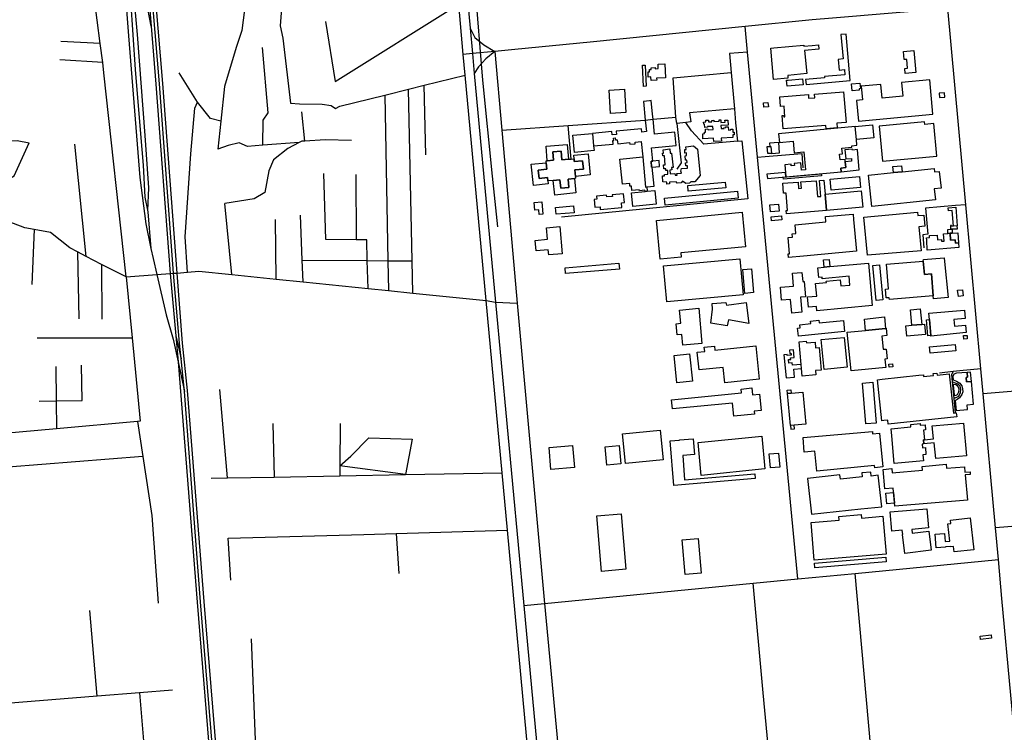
# Model space of a CAD drawing. Header units: millimetres. Extents: x 664923 to 767831, y 3118803 to 3207600.
# Tile 88 of 256: x 726204 to 727620, y 3139213 to 3140239. Entities that reach past the tile are written whole.
import ezdxf

# ---------------------------------------------------------------- set-up
doc = ezdxf.new("R2010")
doc.units = ezdxf.units.MM
for name, color, linetype in [('buildings', 5, 'Continuous'), ('parks', 8, 'Continuous'), ('railways', 4, 'Continuous'), ('roads_2', 2, 'Continuous'), ('roads_3', 3, 'Continuous')]:
    doc.layers.add(name, color=color, linetype=linetype)

msp = doc.modelspace()

# ---------------------------------------------------------------- linework, layer by layer
at = {"layer": 'buildings'}
for points in [[(727390.96, 3140159.36), (727361.53, 3140156.59), (727361.69, 3140154.99), (727334.34, 3140152.41), (727335.03, 3140145.11), (727398.59, 3140151.08), (727392.62, 3140217.97), (727384.96, 3140217.12), (727388.27, 3140182.1), (727381.17, 3140181.43), (727382.61, 3140166.17), (727390.25, 3140166.88), (727390.96, 3140159.36)], [(727288.56, 3140198.01), (727331.72, 3140202), (727331.87, 3140200.39), (727343.65, 3140201.49), (727352.83, 3140202.34), (727353.4, 3140196.23), (727332.87, 3140194.34), (727335.98, 3140161.03), (727308.54, 3140158.48), (727308.91, 3140154.56), (727288.27, 3140152.65), (727284.07, 3140197.59), (727288.56, 3140198.01)], [(727475.12, 3140192.85), (727490.05, 3140194.1), (727492.72, 3140162.55), (727477.79, 3140161.29), (727477.17, 3140168.57), (727481.11, 3140168.9), (727480.05, 3140181.39), (727476.12, 3140181.06), (727475.12, 3140192.85)], [(727099.56, 3140172.91), (727103.34, 3140173.14), (727105.1, 3140142.72), (727101.32, 3140142.51), (727099.56, 3140172.91)], [(727122.06, 3140174.43), (727131.77, 3140174.99), (727132.93, 3140155.1), (727119.95, 3140154.35), (727120.11, 3140151.55), (727112.03, 3140151.08), (727111.73, 3140156.28), (727107.99, 3140156.06), (727107.58, 3140163.35), (727109.81, 3140163.47), (727109.62, 3140166.92), (727112.09, 3140167.06), (727111.97, 3140169.26), (727117.99, 3140169.6), (727118.08, 3140167.98), (727122.41, 3140168.23), (727122.06, 3140174.43)], [(727309, 3140151.64), (727330.03, 3140153.43), (727330.76, 3140144.87), (727307.71, 3140142.91), (727306.97, 3140151.46), (727309, 3140151.64)], [(727472.3, 3140148.34), (727474.15, 3140128.63), (727444.55, 3140125.86), (727442.7, 3140145.51), (727414.16, 3140142.84), (727416.02, 3140123.07), (727407.6, 3140122.29), (727410.39, 3140092.66), (727517.49, 3140102.64), (727512.84, 3140152.12), (727472.3, 3140148.34)], [(727400.29, 3140146.28), (727412.43, 3140147.32), (727413.13, 3140139.4), (727411.21, 3140139.25), (727411.38, 3140137.21), (727401.16, 3140136.32), (727400.29, 3140146.28)], [(727297.08, 3140127.43), (727338.3, 3140130.74), (727338.72, 3140125.5), (727347.66, 3140126.21), (727347.25, 3140131.41), (727388.91, 3140134.75), (727392.47, 3140090.78), (727379.04, 3140089.71), (727379.61, 3140082.71), (727363.85, 3140081.46), (727363.46, 3140086.34), (727302.09, 3140081.42), (727300.54, 3140100.64), (727302.74, 3140100.82), (727302.91, 3140098.77), (727304.57, 3140098.9), (727303.33, 3140114.24), (727298.17, 3140113.83), (727297.08, 3140127.43)], [(727526.53, 3140132.9), (727527, 3140126.52), (727534.48, 3140127.07), (727534, 3140133.45), (727526.53, 3140132.9)], [(727113.6, 3140026.39), (727112.75, 3140026.32), (727112, 3140034.77), (727114.66, 3140035), (727112.75, 3140054.14), (727148.24, 3140057.66), (727146.34, 3140076.61), (727116.91, 3140073.69), (727114.76, 3140095.2), (727114.03, 3140102.53), (727112.08, 3140122.11), (727109.88, 3140121.89), (727100.96, 3140121.01), (727103.6, 3140094.14), (727105.32, 3140077.44), (727098.65, 3140076.78), (727098.18, 3140081.52), (727061.79, 3140078.1), (727062.25, 3140073.55), (727055.83, 3140072.91), (727055.37, 3140077.5), (727027.68, 3140074.67), (727029.38, 3140057.07), (727057.33, 3140059.53), (727056.83, 3140064.5), (727058.39, 3140064.65), (727058.03, 3140068.26), (727060.46, 3140068.49), (727060.76, 3140065.49), (727063.4, 3140065.75), (727063.96, 3140060.11), (727081.11, 3140061.62), (727081.34, 3140059.36), (727089.07, 3140060.13), (727088.86, 3140062.3), (727097.92, 3140063.09), (727100.16, 3140041.3), (727104.1, 3139997.7), (727105.65, 3139997.8), (727116.35, 3139998.86), (727113.6, 3140026.39)], [(727273.78, 3140118.69), (727280.17, 3140119.24), (727280.7, 3140113.06), (727274.31, 3140112.52), (727273.78, 3140118.69)], [(727187.65, 3140091.27), (727190.86, 3140091.45), (727190.72, 3140093.77), (727194.45, 3140093.98), (727194.59, 3140091.37), (727199.33, 3140091.64), (727199.21, 3140093.69), (727202.38, 3140093.87), (727202.5, 3140092.02), (727210.16, 3140092.46), (727210.04, 3140094.51), (727212.29, 3140094.64), (727212.53, 3140090.56), (727218.47, 3140090.9), (727218.3, 3140093.79), (727222.45, 3140094.02), (727222.87, 3140086.77), (727212.53, 3140086.17), (727212.78, 3140081.88), (727216.95, 3140082.11), (727216.9, 3140083.04), (727219.35, 3140083.18), (727219.29, 3140084.28), (727223.07, 3140084.5), (727223.35, 3140079.64), (727226.75, 3140079.84), (727226.68, 3140080.98), (727229.59, 3140081.15), (727229.84, 3140076.8), (727231.54, 3140076.9), (727231.76, 3140073.04), (727229.46, 3140072.92), (727229.68, 3140069.14), (727213.01, 3140068.19), (727213.26, 3140063.75), (727202.21, 3140063.11), (727201.92, 3140068.12), (727186.66, 3140067.25), (727186.25, 3140074.44), (727188.8, 3140074.58), (727188.68, 3140076.6), (727190.33, 3140076.7), (727190.07, 3140081.11), (727193.83, 3140081.32), (727193.89, 3140080.1), (727201.11, 3140080.51), (727200.84, 3140085.07), (727193.17, 3140084.64), (727193.22, 3140083.67), (727189.35, 3140083.45), (727189.09, 3140088.05), (727187.84, 3140087.98), (727187.65, 3140091.27)], [(727295.54, 3140074.43), (727296.69, 3140061.75), (727316.36, 3140063.53), (727317.85, 3140047.19), (727331.75, 3140048.45), (727334.12, 3140022.57), (727328.22, 3140022.03), (727327.27, 3140032.5), (727318.08, 3140031.67), (727318.36, 3140028.7), (727313.73, 3140028.28), (727313.54, 3140030.47), (727304.39, 3140029.64), (727305.41, 3140018.51), (727305.95, 3140012.57), (727385.59, 3140019.73), (727385.07, 3140024.91), (727392.17, 3140025.61), (727391.31, 3140034.12), (727391.06, 3140037.29), (727384.01, 3140036.64), (727383.24, 3140045.08), (727387.38, 3140045.45), (727386.61, 3140053.81), (727401.06, 3140055.12), (727400.87, 3140057.2), (727408.18, 3140057.86), (727407.38, 3140066.3), (727405.64, 3140084.79), (727295.54, 3140074.43)], [(727432.51, 3140068.46), (727407.38, 3140066.3), (727405.64, 3140084.79), (727430.64, 3140087.13), (727432.51, 3140068.46)], [(727505.75, 3140087.77), (727505.4, 3140091.53), (727440.34, 3140085.38), (727445.14, 3140035), (727523.11, 3140042.38), (727518.66, 3140088.99), (727505.75, 3140087.77)], [(727027.68, 3140074.67), (727029.38, 3140057.07), (727029.98, 3140050.28), (727001.86, 3140047.49), (726999.39, 3140072.22), (727027.68, 3140074.67)], [(726962.62, 3140035.52), (726960.83, 3140056.32), (726991.39, 3140058.94), (726993.22, 3140037.67), (726983.76, 3140036.87), (726982.69, 3140049.21), (726970.68, 3140048.18), (726971.71, 3140036.31), (726962.62, 3140035.52)], [(727162.11, 3140055.8), (727173.24, 3140056.97), (727178.84, 3140052.42), (727182.45, 3140014.45), (727174.95, 3140005.23), (727169.32, 3140005.37), (727167.32, 3140003.3), (727162.17, 3140003.03), (727157.07, 3140006.21), (727155.32, 3140003.67), (727149.57, 3140003.08), (727147.85, 3140005.31), (727138.28, 3140004.53), (727138.44, 3140002.27), (727134.61, 3140002.07), (727134.55, 3140004.81), (727128.92, 3140005.07), (727128.39, 3140014.01), (727131.14, 3140014.06), (727131.47, 3140015.85), (727136.14, 3140016.06), (727136.04, 3140021.66), (727133.15, 3140021.6), (727132.99, 3140023.98), (727130.47, 3140023.83), (727130, 3140029.54), (727132.4, 3140029.83), (727131.19, 3140042.57), (727128.8, 3140042.63), (727128.36, 3140046.56), (727129.8, 3140046.47), (727129.34, 3140051.47), (727138.79, 3140052.61), (727139.27, 3140046.53), (727141.55, 3140046.7), (727143.86, 3140025.99), (727141.59, 3140025.7), (727141.9, 3140022.25), (727139.02, 3140021.84), (727139.49, 3140016.6), (727146.31, 3140017.09), (727146.48, 3140014.59), (727149.35, 3140014.89), (727149.19, 3140017.02), (727155.65, 3140017.75), (727154.99, 3140020.59), (727155.88, 3140024.55), (727164.5, 3140024.96), (727164.25, 3140028.21), (727161.93, 3140028.22), (727161.63, 3140032.62), (727163.9, 3140032.81), (727163.63, 3140036.25), (727161.38, 3140036.22), (727160.93, 3140042.82), (727163.1, 3140043.05), (727162.8, 3140046.89), (727160.67, 3140046.61), (727160.33, 3140051.53), (727162.44, 3140051.63), (727162.11, 3140055.8)], [(727279.22, 3140055.89), (727282.7, 3140056.15), (727284.48, 3140056.28), (727285.22, 3140046.16), (727279.96, 3140045.78), (727279.22, 3140055.89)], [(727408.77, 3140051.7), (727401.56, 3140050.98), (727401.45, 3140052.16), (727390.95, 3140051.11), (727392.25, 3140038.13), (727400.15, 3140038.93), (727400.54, 3140035.04), (727391.31, 3140034.12), (727392.17, 3140025.61), (727385.07, 3140024.91), (727385.59, 3140019.73), (727411.56, 3140022.32), (727408.77, 3140051.7)], [(727000.67, 3140043.45), (727021.56, 3140045.46), (727024.52, 3140015.08), (727003.17, 3140013.02), (727002.26, 3140022.44), (727014.66, 3140023.63), (727013.5, 3140035.57), (727001.55, 3140034.42), (727001.18, 3140038.31), (727000.67, 3140043.45)], [(727105.65, 3139997.8), (727106.14, 3139991.64), (727103.26, 3139991.26), (727103.07, 3139993.14), (727095.1, 3139992.34), (727094.96, 3139993.68), (727084.41, 3139992.64), (727083.77, 3139999.08), (727081.64, 3139998.87), (727081.25, 3140002.82), (727070.89, 3140001.8), (727067.27, 3140038.05), (727100.16, 3140041.3), (727104.1, 3139997.7), (727105.65, 3139997.8)], [(726963.74, 3140002.37), (726942.87, 3140000.13), (726939.57, 3140030.48), (726960.91, 3140032.77), (726961.92, 3140023.37), (726949.54, 3140022.03), (726950.83, 3140010.12), (726962.76, 3140011.4), (726963.29, 3140006.51), (726963.74, 3140002.37)], [(727114.66, 3140035), (727112, 3140034.77), (727112.75, 3140026.32), (727113.6, 3140026.39), (727124.3, 3140027.33), (727123.54, 3140035.78), (727114.66, 3140035)], [(727425.04, 3140014.71), (727460.86, 3140018.43), (727473.41, 3140019.75), (727519.22, 3140024.59), (727519.76, 3140019.42), (727526.64, 3140020.14), (727529.18, 3139996.02), (727519.36, 3139994.99), (727521.02, 3139979.26), (727429.8, 3139969.7), (727425.04, 3140014.71)], [(727460.86, 3140018.43), (727459.95, 3140027.13), (727472.48, 3140028.44), (727473.41, 3140019.75), (727460.86, 3140018.43)], [(727001.67, 3140010.03), (727003.93, 3139989.27), (726973.44, 3139985.98), (726971.12, 3140007.19), (726980.57, 3140008.22), (726981.92, 3139995.9), (726993.89, 3139997.2), (726992.6, 3140009.06), (727001.67, 3140010.03)], [(727305.41, 3140018.51), (727278.71, 3140016.27), (727279.31, 3140010.01), (727305.95, 3140012.57), (727305.41, 3140018.51)], [(727302.3, 3140009.07), (727302.03, 3140012.12), (727356.76, 3140016.81), (727357.03, 3140013.75), (727302.3, 3140009.07)], [(727369.69, 3140009.25), (727411.72, 3140013.01), (727413.15, 3139997.18), (727371.11, 3139993.43), (727369.69, 3140009.25)], [(727165.4, 3139991.99), (727164.72, 3140000.1), (727218.64, 3140004.58), (727219.33, 3139996.46), (727165.4, 3139991.99)], [(727306.74, 3139959.11), (727306.36, 3139963.73), (727308.39, 3139963.9), (727306.31, 3139989.08), (727302.64, 3139988.78), (727301.46, 3140003.09), (727323.4, 3140004.89), (727324.16, 3139995.83), (727328.17, 3139996.15), (727327.44, 3140005.04), (727349.44, 3140006.85), (727351.35, 3139983.9), (727356.21, 3139984.31), (727354.31, 3140007.21), (727360.53, 3140007.72), (727362.27, 3139987.47), (727364.16, 3139963.82), (727306.74, 3139959.11)], [(727033.62, 3139984.62), (727033.98, 3139980.17), (727030.14, 3139979.86), (727031.04, 3139968.67), (727038.61, 3139969.27), (727038.91, 3139965.62), (727069.83, 3139968.08), (727069.26, 3139975.22), (727073.58, 3139975.48), (727072.5, 3139988.04), (727056.18, 3139986.61), (727056.36, 3139984.3), (727048.19, 3139983.66), (727048.01, 3139985.89), (727033.62, 3139984.62)], [(727103.26, 3139991.26), (727106.14, 3139991.64), (727117.42, 3139992.84), (727119.5, 3139973.16), (727085.54, 3139969.8), (727083.59, 3139989.31), (727103.26, 3139991.26)], [(727131.07, 3139981.76), (727236.19, 3139991.88), (727237.18, 3139981.62), (727132.07, 3139971.49), (727131.07, 3139981.76)], [(727362.27, 3139987.47), (727414.39, 3139992.1), (727416.5, 3139968.6), (727364.16, 3139963.82), (727362.27, 3139987.47)], [(726943.86, 3139975.34), (726954.62, 3139976.42), (726956.41, 3139958.69), (726950.96, 3139958.14), (726950.28, 3139964.83), (726944.97, 3139964.29), (726943.86, 3139975.34)], [(726974.65, 3139968.47), (727000.26, 3139970.63), (727001.1, 3139960.78), (726975.48, 3139958.62), (726974.65, 3139968.47)], [(727295.43, 3139973), (727296.31, 3139963.14), (727283.9, 3139962.05), (727283.03, 3139971.9), (727295.43, 3139973)], [(727539.53, 3139968.01), (727550.26, 3139968.81), (727552.37, 3139941.73), (727546.91, 3139941.32), (727545.23, 3139964.04), (727539.86, 3139963.65), (727539.53, 3139968.01)], [(727119.74, 3139949.5), (727243.25, 3139961.41), (727248.07, 3139911.8), (727154.58, 3139902.78), (727155.14, 3139896.99), (727125.13, 3139894.09), (727119.74, 3139949.5)], [(727299.7, 3139956.07), (727300.21, 3139950.63), (727285.34, 3139949.25), (727284.84, 3139954.68), (727299.7, 3139956.07)], [(727363.51, 3139947.56), (727362.79, 3139955.14), (727402.54, 3139958.83), (727403.29, 3139950.83), (727407.55, 3139905.28), (727331.46, 3139898.22), (727309.82, 3139896.21), (727309.33, 3139901.45), (727311.35, 3139901.63), (727309.14, 3139925.13), (727315.41, 3139925.71), (727314.97, 3139930.46), (727320.47, 3139930.98), (727319.3, 3139943.45), (727363.51, 3139947.56)], [(727418.08, 3139954.2), (727495.47, 3139961.44), (727495.92, 3139956.65), (727504.32, 3139957.43), (727505.85, 3139941.3), (727497.32, 3139940.5), (727500.58, 3139906.03), (727423.26, 3139899.43), (727418.08, 3139954.2)], [(726980.72, 3139940.79), (726984.29, 3139901.73), (726964.79, 3139899.96), (726964.11, 3139907.48), (726946.72, 3139905.91), (726945.36, 3139920.86), (726962.87, 3139922.45), (726961.36, 3139939.03), (726980.72, 3139940.79)], [(727542.86, 3139942.31), (727542.94, 3139937.58), (727552.69, 3139937.74), (727552.37, 3139941.73), (727546.91, 3139941.32), (727544.28, 3139941.48), (727544.26, 3139942.34), (727542.86, 3139942.31)], [(727509.42, 3139906.79), (727508.5, 3139921.06), (727508.28, 3139924.79), (727512.63, 3139925.05), (727512.46, 3139927.88), (727523.56, 3139928.56), (727523.99, 3139921.72), (727529.65, 3139922.08), (727529.79, 3139919.68), (727533.56, 3139919.91), (727532.91, 3139930.53), (727539.14, 3139930.92), (727542.07, 3139931.1), (727542.68, 3139921.25), (727549.46, 3139921.67), (727549.74, 3139917.04), (727554.28, 3139917.33), (727554.8, 3139910.65), (727509.42, 3139906.79)], [(727538.78, 3139936.63), (727545.01, 3139937.01), (727545.37, 3139931.3), (727542.07, 3139931.1), (727539.14, 3139930.92), (727538.78, 3139936.63)], [(727542.07, 3139931.1), (727545.37, 3139931.3), (727553.17, 3139931.61), (727554.28, 3139917.33), (727549.74, 3139917.04), (727549.46, 3139921.67), (727542.68, 3139921.25), (727542.07, 3139931.1)], [(726988.17, 3139881.6), (727065.66, 3139887.94), (727066.36, 3139879.55), (726988.86, 3139873.21), (726988.17, 3139881.6)], [(727129.67, 3139884.2), (727239.52, 3139894.47), (727244.41, 3139842.58), (727134.56, 3139832.32), (727129.67, 3139884.2)], [(727351.99, 3139881.44), (727361.07, 3139882.2), (727369.33, 3139883.13), (727424.57, 3139888.2), (727430.32, 3139827.09), (727350.67, 3139819.67), (727350.1, 3139825.78), (727338.66, 3139824.71), (727337.26, 3139839.56), (727350.32, 3139840.78), (727348.62, 3139858.99), (727364.21, 3139860.44), (727364.04, 3139862.17), (727384.21, 3139864.04), (727385.02, 3139855.45), (727397.97, 3139856.65), (727396.79, 3139869.25), (727358.15, 3139865.64), (727357.93, 3139868.04), (727353.29, 3139867.6), (727351.99, 3139881.44)], [(727361.07, 3139882.2), (727359.88, 3139892.72), (727368.13, 3139893.65), (727369.33, 3139883.13), (727361.07, 3139882.2)], [(727430.83, 3139884.65), (727440.66, 3139885.58), (727445.45, 3139835.47), (727435.62, 3139834.54), (727430.83, 3139884.65)], [(727450.71, 3139886.78), (727503.69, 3139890.98), (727505.28, 3139872.04), (727515.67, 3139872.87), (727517.92, 3139841.35), (727454.86, 3139836.04), (727454.66, 3139838.41), (727450.27, 3139838.05), (727449.19, 3139850.68), (727453.75, 3139851.06), (727450.71, 3139886.78)], [(727503.88, 3139893.35), (727533.56, 3139895.69), (727534.24, 3139890.33), (727539.64, 3139838.88), (727518.21, 3139836.74), (727517.92, 3139841.35), (727515.67, 3139872.87), (727505.28, 3139872.04), (727503.69, 3139890.98), (727503.88, 3139893.35)], [(727243.96, 3139878.8), (727256.38, 3139879.93), (727259.49, 3139845.72), (727247.08, 3139844.59), (727243.96, 3139878.8)], [(727315.47, 3139873.73), (727328.96, 3139874.91), (727330.12, 3139861.58), (727332.22, 3139861.75), (727334.15, 3139839.79), (727326.8, 3139839.15), (727328.71, 3139817.56), (727314.51, 3139816.31), (727312.79, 3139835.87), (727299.73, 3139834.73), (727298.08, 3139853.38), (727317.13, 3139855.04), (727315.47, 3139873.73)], [(727553.07, 3139849.14), (727560.19, 3139849.98), (727561.24, 3139841.17), (727554.11, 3139840.34), (727553.07, 3139849.14)], [(727248.74, 3139831.67), (727252.63, 3139801.45), (727223.18, 3139806.39), (727221.41, 3139797.79), (727198.15, 3139801.79), (727200.56, 3139821.74), (727200, 3139829.91), (727219.68, 3139831.64), (727220.62, 3139827.66), (727248.74, 3139831.67)], [(727180.48, 3139823.24), (727185.25, 3139772.62), (727157.56, 3139770.04), (727156.09, 3139785.51), (727149.48, 3139784.9), (727147.97, 3139801), (727154.68, 3139801.63), (727152.89, 3139820.66), (727180.48, 3139823.24)], [(727487.11, 3139798.67), (727485.01, 3139820.9), (727499.36, 3139822.24), (727501.45, 3139800.01), (727487.11, 3139798.67)], [(727511.76, 3139816.05), (727562.73, 3139820.56), (727563.8, 3139808.55), (727547.57, 3139807.1), (727548.42, 3139797.63), (727564.52, 3139799.05), (727565.47, 3139788.27), (727514.71, 3139783.07), (727514.62, 3139784.03), (727512.58, 3139806.9), (727511.76, 3139816.05)], [(727323.99, 3139782.99), (727322.82, 3139794.46), (727326.69, 3139794.85), (727326.22, 3139799.56), (727341.71, 3139801.11), (727341.35, 3139804.74), (727353.37, 3139805.95), (727353.73, 3139802.34), (727388.78, 3139805.84), (727390.42, 3139789.63), (727323.99, 3139782.99)], [(727419, 3139807.77), (727447.68, 3139810.66), (727449.35, 3139794.29), (727420.67, 3139791.4), (727419, 3139807.77)], [(727479.96, 3139783.17), (727478.58, 3139797.87), (727487.11, 3139798.67), (727501.45, 3139800.01), (727505.36, 3139800.37), (727506.75, 3139785.67), (727479.96, 3139783.17)], [(727510.18, 3139783.64), (727508.14, 3139806.5), (727512.58, 3139806.9), (727514.62, 3139784.03), (727510.18, 3139783.64)], [(727449.74, 3139737.98), (727399.77, 3139732.94), (727394.1, 3139788.73), (727420.67, 3139791.4), (727449.35, 3139794.29), (727449.99, 3139794.36), (727451.06, 3139783.89), (727443.77, 3139783.15), (727445.7, 3139764.14), (727450.25, 3139764.59), (727451.7, 3139750.32), (727448.52, 3139750), (727449.42, 3139741.11), (727449.74, 3139737.98)], [(727561.63, 3139783.9), (727566.75, 3139784.15), (727566.99, 3139779.19), (727561.88, 3139778.94), (727561.63, 3139783.9)], [(727178.35, 3139759.97), (727189.16, 3139761.11), (727188.54, 3139767.01), (727203.21, 3139768.54), (727203.8, 3139762.9), (727262.66, 3139769.06), (727267.72, 3139721.18), (727217.96, 3139715.96), (727215.61, 3139738.2), (727181.04, 3139734.58), (727178.35, 3139759.97)], [(727324.96, 3139774.82), (727335.36, 3139775.77), (727335.6, 3139773.26), (727348.03, 3139774.39), (727348.78, 3139766.24), (727353.63, 3139766.68), (727356.6, 3139734.2), (727348.67, 3139733.48), (727349.22, 3139727.57), (727329.48, 3139725.49), (727328.44, 3139736.54), (727327.97, 3139742.28), (727324.96, 3139774.82)], [(727356.93, 3139778.12), (727390.01, 3139781.39), (727394.29, 3139738.33), (727361.22, 3139735.06), (727356.93, 3139778.12)], [(727512.55, 3139767.83), (727549.43, 3139771.17), (727550.28, 3139761.94), (727513.4, 3139758.62), (727512.55, 3139767.83)], [(727167.38, 3139757.7), (727171.56, 3139718.14), (727149.22, 3139715.81), (727145.04, 3139755.36), (727167.38, 3139757.7)], [(727318.43, 3139724.19), (727317.47, 3139735.63), (727328.44, 3139736.54), (727327.97, 3139742.28), (727315.29, 3139741.23), (727315.02, 3139744.52), (727310.05, 3139744.11), (727309.62, 3139749.36), (727312.92, 3139749.63), (727312.74, 3139751.79), (727317.69, 3139752.21), (727316.76, 3139763.33), (727311.27, 3139762.88), (727311.68, 3139757.99), (727313.46, 3139758.14), (727313.67, 3139755.65), (727307.79, 3139755.16), (727307.66, 3139756.66), (727303.09, 3139756.16), (727306.31, 3139723.19), (727318.43, 3139724.19)], [(727454.19, 3139742.93), (727459.21, 3139743.39), (727459.62, 3139738.94), (727454.61, 3139738.45), (727454.19, 3139742.93)], [(727447.04, 3139661.74), (727444.03, 3139661.43), (727437.77, 3139720.26), (727444.31, 3139720.95), (727444.27, 3139721.23), (727497.45, 3139726.84), (727503.7, 3139727.49), (727503.99, 3139724.8), (727518.17, 3139726.29), (727517.85, 3139729.36), (727523.24, 3139729.93), (727523.57, 3139726.78), (727541.03, 3139728.62), (727547.03, 3139672.22), (727551.04, 3139672.64), (727551.66, 3139666.78), (727453.14, 3139656.38), (727452.51, 3139662.33), (727447.04, 3139661.74)], [(727571.75, 3139731.38), (727566.74, 3139730.97), (727567.33, 3139723.91), (727565.16, 3139723.73), (727565.7, 3139717.39), (727572.94, 3139717.99), (727571.75, 3139731.38)], [(727416.32, 3139715.61), (727431.05, 3139716.76), (727435.63, 3139658.05), (727420.91, 3139656.92), (727416.32, 3139715.61)], [(727141.52, 3139691.64), (727242.14, 3139701.56), (727241.61, 3139706.96), (727257.05, 3139708.49), (727258.05, 3139698.51), (727268.01, 3139699.49), (727270.35, 3139675.89), (727260.31, 3139674.9), (727260.71, 3139670.87), (727231.04, 3139667.94), (727229.17, 3139686.75), (727142.84, 3139678.24), (727141.52, 3139691.64)], [(727307.97, 3139705.36), (727313.02, 3139705.9), (727313.54, 3139701.03), (727308.41, 3139700.54), (727307.97, 3139705.36)], [(727457.39, 3139649.76), (727485.83, 3139652.35), (727485.5, 3139655.9), (727499.16, 3139657.14), (727499.36, 3139655.02), (727506.3, 3139655.66), (727506.99, 3139648.13), (727503.88, 3139647.85), (727505.16, 3139633.9), (727503.82, 3139633.79), (727504.35, 3139628.05), (727502.09, 3139627.85), (727502.6, 3139622.31), (727506.59, 3139622.68), (727507.51, 3139612.68), (727503.08, 3139612.28), (727503.87, 3139603.74), (727461.95, 3139599.93), (727458.31, 3139639.64), (727457.39, 3139649.76)], [(727516.63, 3139653.87), (727561.52, 3139657.95), (727565.84, 3139610.82), (727521.48, 3139606.8), (727519.42, 3139629.42), (727504.35, 3139628.05), (727503.82, 3139633.79), (727505.16, 3139633.9), (727518.36, 3139635.1), (727516.63, 3139653.87)], [(727071.01, 3139642.63), (727125.19, 3139647.79), (727129.3, 3139604.95), (727075.11, 3139599.81), (727071.01, 3139642.63)], [(727313.02, 3139649.23), (727318.4, 3139649.73), (727317.92, 3139654.81), (727312.56, 3139654.31), (727313.02, 3139649.23)], [(727430.66, 3139642.69), (727440.7, 3139643.68), (727445.6, 3139594.86), (727433.79, 3139593.69), (727433.49, 3139596.69), (727350.6, 3139588.62), (727347.76, 3139617.55), (727332.46, 3139616.24), (727330.65, 3139637.34), (727430.39, 3139645.86), (727430.66, 3139642.69)], [(726705.7, 3139636.84), (726768.14, 3139634.59), (726758.72, 3139583.86), (726664.15, 3139596.57), (726680.21, 3139610.48), (726705.7, 3139636.84)], [(727157.55, 3139611.39), (727160.26, 3139576.23), (727261.16, 3139585), (727261.75, 3139578.22), (727144.62, 3139568.27), (727139.66, 3139632.53), (727153, 3139633.56), (727152.99, 3139633.7), (727172.46, 3139635.52), (727174.58, 3139612.98), (727157.55, 3139611.39)], [(727271.29, 3139639.1), (727275.6, 3139591.92), (727183.99, 3139582.75), (727179.68, 3139629.93), (727271.29, 3139639.1)], [(726999.14, 3139625.49), (727001.76, 3139594.08), (726967.75, 3139591.27), (726965.14, 3139622.67), (726999.14, 3139625.49)], [(727045.99, 3139623.96), (727066.1, 3139625.89), (727068.68, 3139599.23), (727048.57, 3139597.3), (727045.99, 3139623.96)], [(727281.93, 3139613.71), (727295.34, 3139614.85), (727297.08, 3139594.66), (727283.68, 3139593.52), (727281.93, 3139613.71)], [(727563.61, 3139587.38), (727570.96, 3139588), (727571.3, 3139584.01), (727563.96, 3139583.38), (727567.09, 3139547.07), (727462.78, 3139538.17), (727460.53, 3139564.42), (727448.48, 3139563.39), (727446.08, 3139591.3), (727458.52, 3139592.36), (727459.05, 3139586.34), (727502.73, 3139590.06), (727502.24, 3139595.69), (727536.31, 3139598.6), (727536.79, 3139592.97), (727562.94, 3139595.2), (727563.61, 3139587.38)], [(727383.66, 3139583.3), (727337.15, 3139578.39), (727342.63, 3139526.88), (727413.86, 3139534.38), (727443.76, 3139537.54), (727438.94, 3139582.8), (727428.86, 3139581.73), (727428.24, 3139587.55), (727415.06, 3139586.16), (727415.64, 3139580.7), (727384.29, 3139577.39), (727383.66, 3139583.3)], [(727449.72, 3139557.15), (727460.74, 3139558.25), (727462.3, 3139542.74), (727451.28, 3139541.65), (727449.72, 3139557.15)], [(727487.74, 3139499.32), (727511.4, 3139502.41), (727514.97, 3139475.18), (727477.07, 3139470.25), (727473.51, 3139497.47), (727474.13, 3139497.55), (727473.32, 3139503.86), (727458.32, 3139502.6), (727456, 3139530.31), (727508.75, 3139534.7), (727511.08, 3139506.99), (727487.02, 3139505), (727487.74, 3139499.32)], [(727068.84, 3139527.36), (727075.64, 3139447.51), (727040.65, 3139444.56), (727033.85, 3139524.41), (727068.84, 3139527.36)], [(727342.15, 3139514.98), (727382.52, 3139518.43), (727382.03, 3139523.31), (727414.31, 3139526.53), (727414.86, 3139521.19), (727445.42, 3139523.8), (727450.1, 3139469.31), (727346.84, 3139460.49), (727342.15, 3139514.98)], [(727520.64, 3139497.86), (727534.08, 3139499.05), (727535.11, 3139487.42), (727541.79, 3139488.06), (727539.03, 3139512.83), (727543.24, 3139513.3), (727542.68, 3139518.16), (727570.98, 3139521.42), (727576.27, 3139475.68), (727547.96, 3139472.44), (727547.05, 3139480.36), (727542.71, 3139479.88), (727542.63, 3139480.53), (727535.77, 3139479.88), (727535.81, 3139479.54), (727522.37, 3139478.36), (727520.64, 3139497.86)], [(727156.63, 3139489.77), (727179.79, 3139491.72), (727183.99, 3139442.17), (727160.85, 3139440.21), (727156.63, 3139489.77)], [(727347.01, 3139456.11), (727449.62, 3139464.87), (727450.18, 3139458.43), (727347.56, 3139449.67), (727347.01, 3139456.11)], [(727586.01, 3139346.67), (727585.52, 3139351.41), (727601.17, 3139353), (727601.66, 3139348.27), (727586.01, 3139346.67)]]:
    msp.add_lwpolyline(points, close=True, dxfattribs=at)
at = {"layer": 'parks'}
for points in [[(727051.46, 3140137.17), (727073.8, 3140138.44), (727075.72, 3140104.98), (727053.38, 3140103.71), (727051.46, 3140137.17)], [(727285.22, 3140046.16), (727296.99, 3140047.02), (727295.92, 3140061.63), (727282.37, 3140060.65), (727282.7, 3140056.15), (727284.48, 3140056.28), (727285.22, 3140046.16)], [(727566.74, 3139730.97), (727551.32, 3139729.63), (727547.62, 3139728.39), (727546.16, 3139724.81), (727546.55, 3139720.08), (727551.24, 3139718.49), (727556.34, 3139715.55), (727559.17, 3139711.6), (727560.24, 3139707.33), (727560.3, 3139703.05), (727559.08, 3139699), (727555.84, 3139694.1), (727552.48, 3139691.86), (727549.45, 3139689.87), (727550.74, 3139676.19), (727567.14, 3139677.47), (727566.53, 3139684.31), (727575.88, 3139685.26), (727572.94, 3139717.99), (727565.7, 3139717.39), (727565.16, 3139723.73), (727567.33, 3139723.91), (727566.74, 3139730.97)], [(727547.01, 3139713.41), (727546.82, 3139712.93), (727548.14, 3139698.14), (727549.23, 3139697.83), (727551.09, 3139697.96), (727552.89, 3139698.97), (727554.94, 3139702.8), (727555.21, 3139706.6), (727554.29, 3139709.71), (727552.77, 3139711.75), (727550.45, 3139713.05), (727548.15, 3139713.59), (727547.01, 3139713.41)], [(727308.41, 3139700.54), (727313.54, 3139701.03), (727330.16, 3139702.6), (727334.56, 3139656.38), (727317.92, 3139654.81), (727312.56, 3139654.31), (727308.41, 3139700.54)]]:
    msp.add_lwpolyline(points, close=True, dxfattribs=at)
at = {"layer": 'railways'}
for points in [[(726240.43, 3146869.75), (726281.18, 3146377.55), (726285.39, 3146326.8), (726290.34, 3146271.09), (726383.76, 3145220.46), (726415.63, 3145102.4), (726431.27, 3144860.08), (726435.03, 3144653.01), (726439.11, 3144604.63), (726461.77, 3144328.7), (726476.64, 3144147.55), (726506.98, 3143836.07), (726539.11, 3143474.59), (726547.03, 3143385.63), (726550.32, 3143349.5), (726641.95, 3142343.14), (726733.19, 3141528.08), (726845.4, 3140433.83), (726853.16, 3140350.82), (726858.33, 3140287.53), (726869.34, 3140151.39), (726883.2, 3140013.27), (726890.88, 3139940.67)], [(726068.06, 3144308.33), (726094.09, 3143994.31), (726121.54, 3143549.23), (726166.5, 3142992.12), (726222.22, 3142310), (726261.93, 3141812.28), (726274.5, 3141629.82), (726286.47, 3141447.76), (726300.27, 3141282.34), (726333.27, 3140885.87), (726357.3, 3140647.2), (726392.56, 3140229.06), (726399.59, 3140145.71), (726419.91, 3139873.29), (726428.42, 3139783.54), (726435.95, 3139750.51)], [(726620.82, 3137753.64), (726587.52, 3138041.94), (726582.02, 3138078.66), (726578.26, 3138103.66), (726571.76, 3138144.71), (726552.34, 3138318.78), (726463.83, 3139400.66), (726440.75, 3139703.37), (726435.95, 3139750.51), (726433.36, 3139772.8), (726424.85, 3139873.63), (726404.56, 3140146.21), (726362.54, 3140646.65), (726341.33, 3140885.46), (726319.15, 3141161.41), (726309.4, 3141282.57), (726292.54, 3141485.77), (726281.93, 3141629.73), (726267.12, 3141812.91), (726226.94, 3142310.08), (726170.68, 3142993.1)], [(726175.65, 3142993.17), (726231.6, 3142310.32), (726270.82, 3141812.9), (726286.72, 3141629.68), (726297.42, 3141486.53), (726314.29, 3141283.26), (726346.22, 3140886.13), (726366.92, 3140647.88), (726409.06, 3140146.71), (726429.81, 3139873.97), (726437.47, 3139773.2), (726444.32, 3139705), (726468.64, 3139400.95), (726557.36, 3138319.23), (726572.5, 3138183.41), (726577.22, 3138144.17), (726585.09, 3138090.45), (726598.73, 3137992.21), (726608.96, 3137907.08), (726615.33, 3137854.04), (726625.86, 3137754.13)], [(726392.56, 3140229.06), (726385.35, 3140267.02), (726351.04, 3140646.43), (726328.07, 3140885.97), (726294.85, 3141285.63)], [(726279.21, 3141193.11), (726273.3, 3141171.98), (726269.38, 3141157.44), (726267.51, 3141138.37), (726266.77, 3141116.76), (726278.03, 3140963.31), (726319.25, 3140491.85), (726320.89, 3140484.86), (726322.98, 3140454.41), (726329.36, 3140401.73), (726339.99, 3140350.45), (726355.59, 3140272.12), (726360.26, 3140215.58), (726376.56, 3140011.51), (726384.83, 3139944.91), (726392.22, 3139909.11), (726395.43, 3139894.88), (726400.79, 3139871.79), (726414.29, 3139813.66), (726424.5, 3139778.53), (726431.41, 3139746.09), (726440.75, 3139703.37)], [(726320.89, 3140484.86), (726341.73, 3140392.92), (726350.64, 3140355.21), (726358.73, 3140319.73), (726367.4, 3140276.03), (726372.64, 3140217.04), (726383.45, 3140072.07), (726388.99, 3139996.75), (726387.67, 3139963.88), (726387.81, 3139962.19), (726392.22, 3139909.11)], [(726322.98, 3140454.41), (726342.69, 3140366.94), (726347.33, 3140342.02), (726354.18, 3140315.04), (726362.97, 3140267.02), (726369.78, 3140166.66), (726377.61, 3140074.08), (726381.02, 3140029.05), (726383.85, 3139983.23), (726387.81, 3139962.19)], [(726428.42, 3139783.54), (726431.41, 3139746.09), (726459.02, 3139400.36), (726547.32, 3138318.33), (726564.79, 3138143.45), (726580.94, 3137994.6), (726585.72, 3137950.66), (726598.03, 3137831.8), (726607, 3137745.28)]]:
    msp.add_lwpolyline(points, dxfattribs=at)
at = {"layer": 'roads_2'}
for points in [[(726632.61, 3142363.7), (726658.57, 3142105.75), (726665.81, 3142032.69), (726669.66, 3141993.87), (726670.69, 3141983.52), (726673.59, 3141954.1), (726697.08, 3141716.56), (726706.11, 3141625.17), (726708.89, 3141597.09), (726711.48, 3141569.42), (726736.13, 3141306.43), (726737.37, 3141293.13), (726755.63, 3141098.29), (726756.39, 3141090.19), (726779.14, 3140912.83), (726811.51, 3140657.54), (726851.61, 3140226.23), (726855, 3140189.81), (726857.67, 3140161.04), (726888.25, 3139832.02), (726928.82, 3139395.57), (727004.97, 3138576.32)], [(726935.47, 3139176.55), (726905.21, 3139503.6), (726897.55, 3139586.52), (726874.62, 3139834.3), (726844.6, 3140158.92), (726841.85, 3140188.58), (726835.19, 3140260.91), (726826.99, 3140349.86), (726813.98, 3140490.91), (726805.17, 3140586.39), (726799.44, 3140648.57), (726798.29, 3140661.13), (726767.53, 3140913.37), (726739, 3141089.08), (726724.33, 3141244.94), (726719.92, 3141291.8), (726718.69, 3141304.76), (726715.43, 3141339.37), (726711.85, 3141377.47), (726705.19, 3141448.2), (726691.33, 3141595.4), (726680.66, 3141717.37), (726644.71, 3142062.25), (726617.33, 3142324.94)], [(726356.81, 3139868.34), (726324.81, 3140162.2), (726322.96, 3140176.78), (726319.47, 3140204.38), (726310.95, 3140271.83), (726286.99, 3140295.03), (726246.85, 3140320.92), (726221.85, 3140341.11), (726209.87, 3140352.58), (726197.63, 3140377.64), (726196.58, 3140383.32)], [(727716.22, 3140269.77), (727538.79, 3140254.89), (727372.84, 3140240.99), (727343.62, 3140238.54), (727247.18, 3140228.79), (727024.46, 3140206.28), (726916.06, 3140195.48), (726887.02, 3140192.78), (726855, 3140189.81), (726841.85, 3140188.58)], [(727687.26, 3138638.06), (727668.79, 3138839.23), (727667.68, 3138851.36), (727647.98, 3139065.87), (727642.36, 3139127), (727616.78, 3139405.67), (727611.65, 3139461.5), (727607.45, 3139507.21), (727589.75, 3139700.03), (727586.45, 3139735.96), (727564.75, 3139972.21), (727538.79, 3140254.89)], [(726851.61, 3140226.23), (726858.64, 3140212.79), (726871.5, 3140202.32), (726887.02, 3140192.78)], [(726887.02, 3140192.78), (726874.45, 3140182.14), (726863.49, 3140170.53), (726857.67, 3140161.04)], [(726356.81, 3139868.34), (726400.79, 3139871.79), (726419.91, 3139873.29), (726424.85, 3139873.63), (726429.81, 3139873.97), (726444.86, 3139875.13), (726461.37, 3139876.4), (726508.68, 3139871.59), (726572.41, 3139865.08), (726611.34, 3139861.12), (726704.95, 3139851.58), (726734.24, 3139848.6), (726769.16, 3139845.03), (726874.62, 3139834.3), (726888.25, 3139832.02), (726919.35, 3139830.59)]]:
    msp.add_lwpolyline(points, dxfattribs=at)
at = {"layer": 'roads_3'}
for points in [[(726579.54, 3140388.56), (726574.46, 3140297.31), (726581.31, 3140268.33), (726578.22, 3140229.63), (726582.11, 3140212.02), (726593.2, 3140118.64), (726606.36, 3140117.52), (726638.64, 3140117.06), (726651.53, 3140114.85), (726657.9, 3140110.63), (726664.4, 3140114.03)], [(726529.11, 3140268.31), (726523.01, 3140223.17), (726515.09, 3140198.76), (726498.39, 3140142.39), (726492.96, 3140092.4), (726488.63, 3140052.41)], [(726657.7, 3140149.41), (726835.19, 3140260.91)], [(726643.73, 3140236.21), (726657.7, 3140149.41)], [(727323.26, 3139433.65), (727265.19, 3140040.61), (727250.73, 3140191.75), (727247.18, 3140228.79)], [(726319.47, 3140204.38), (726262.55, 3140207.39)], [(726553.41, 3140057.85), (726553.74, 3140093.93), (726561.2, 3140104.68), (726552.84, 3140198.4)], [(726322.96, 3140176.78), (726261.14, 3140180.95)], [(726887.02, 3140192.78), (726897.09, 3140079.34), (726911.44, 3139917.78), (726919.35, 3139830.59), (726958.52, 3139398.44)], [(727250.73, 3140191.75), (727224.97, 3140189.98), (727227.33, 3140162.49), (727231.81, 3140110.23), (727233.52, 3140090.22), (727236.13, 3140063.55), (727242.74, 3140064.38), (727251.32, 3139980.91), (726983.18, 3139954.19)], [(726492.96, 3140092.4), (726478.2, 3140096.56), (726459.44, 3140119.88), (726432.91, 3140162.08)], [(726664.4, 3140114.03), (726729, 3140130.12), (726763.2, 3140138.64), (726785.47, 3140144.19), (726844.6, 3140158.92)], [(727114.76, 3140095.2), (727147.76, 3140098.09), (727143.73, 3140155.03), (727227.33, 3140162.49)], [(726769.16, 3139845.03), (726768.22, 3139891.54), (726763.2, 3140138.64)], [(726788, 3140044.01), (726785.47, 3140144.19)], [(726729, 3140130.12), (726733.44, 3139891.7), (726734.24, 3139848.6)], [(726444.86, 3139875.13), (726441.81, 3139926.09), (726449.91, 3140045.68), (726455.5, 3140111.09), (726459.44, 3140119.88)], [(727231.81, 3140110.23), (727167.36, 3140104.47), (727169.01, 3140091.67), (727162.09, 3140090.82), (727148.83, 3140089.2), (727147.76, 3140098.09)], [(726613.93, 3140063.97), (726609.32, 3140105.88)], [(726897.09, 3140079.34), (726992.81, 3140086.21), (727103.6, 3140094.14)], [(727103.6, 3140094.14), (727114.76, 3140095.2)], [(726997.02, 3140037.98), (726992.81, 3140086.21)], [(727148.83, 3140089.2), (727155.14, 3140032.77), (727149.04, 3140023.63)], [(727236.13, 3140063.55), (727188.11, 3140059.43), (727170.31, 3140078.51), (727162.09, 3140090.82)], [(726140.03, 3140073.7), (726171.44, 3140064.1), (726200.16, 3140064.65), (726217.35, 3140061.15)], [(726145.59, 3139961.19), (726163.66, 3139994.87), (726195.42, 3140013.77), (726217.35, 3140061.15)], [(726299.16, 3139897.82), (726282.96, 3140059.52)], [(726605.55, 3140061.64), (726553.41, 3140057.85), (726531.22, 3140056.22), (726519.36, 3140061.44), (726503.56, 3140057.6), (726488.63, 3140052.41)], [(726680.94, 3140064.82), (726643.17, 3140065.72), (726613.93, 3140063.97), (726609.57, 3140063.71), (726605.55, 3140061.64), (726589.26, 3140053.26), (726568.51, 3140037.08), (726562.25, 3140020.91), (726556.29, 3139989.77), (726540.87, 3139980.77), (726498.61, 3139973.97)], [(726971.71, 3140036.31), (726970.68, 3140048.18), (726982.69, 3140049.21), (726983.76, 3140036.87), (726993.22, 3140037.67), (726997.02, 3140037.98), (727001.18, 3140038.31), (727001.55, 3140034.42), (727013.5, 3140035.57), (727014.66, 3140023.63), (727002.26, 3140022.44), (727003.17, 3140013.02), (727003.35, 3140010.25), (727001.67, 3140010.03), (726992.6, 3140009.06), (726993.89, 3139997.2), (726981.92, 3139995.9), (726980.57, 3140008.22), (726971.12, 3140007.19), (726963.29, 3140006.51), (726962.76, 3140011.4), (726950.83, 3140010.12), (726949.54, 3140022.03), (726961.92, 3140023.37), (726960.91, 3140032.77), (726960.82, 3140035.41), (726962.62, 3140035.52), (726971.71, 3140036.31)], [(727265.19, 3140040.61), (727276.27, 3140041.6), (727328.67, 3140046.15), (727330.54, 3140025.48)], [(726644.02, 3139922.07), (726641.1, 3140016.98)], [(726687.08, 3140015.68), (726687.5, 3139921.7)], [(726508.68, 3139871.59), (726498.61, 3139973.97)], [(727564.75, 3139972.21), (727550.11, 3139970.91), (727506.69, 3139967.09), (727510, 3139929.71), (727502.95, 3139929.09), (727504.6, 3139910.42)], [(726356.81, 3139868.34), (726321.12, 3139886.38), (726299.16, 3139897.82), (726286.89, 3139904.22), (726275.5, 3139910.17), (726248, 3139932.22), (726224.5, 3139936.44), (726210.96, 3139938.86), (726157.52, 3139959.32)], [(726611.34, 3139861.12), (726610.11, 3139892.3), (726607.51, 3139957.29)], [(726572.41, 3139865.08), (726571.8, 3139951.16)], [(726224.5, 3139936.44), (726221.03, 3139857.49)], [(726702.83, 3139921.57), (726687.5, 3139921.7), (726644.02, 3139922.07)], [(726704.95, 3139851.58), (726703.73, 3139891.85), (726702.83, 3139921.57)], [(726286.89, 3139904.22), (726288.53, 3139808.15)], [(726321.12, 3139886.38), (726321.82, 3139807.64)], [(726610.11, 3139892.3), (726703.73, 3139891.85), (726733.44, 3139891.7), (726768.22, 3139891.54)], [(726356.81, 3139868.34), (726365.32, 3139780.7), (726376.98, 3139660.58)], [(726228.69, 3139780.45), (726365.32, 3139780.7)], [(726293.5, 3139690.3), (726292.33, 3139741.25)], [(726255.61, 3139739.19), (726256.13, 3139689.8), (726256.57, 3139649.6)], [(727586.45, 3139735.96), (727571.46, 3139734.58), (727561.04, 3139733.61), (727546.65, 3139732.07), (727526.95, 3139729.98)], [(727546.65, 3139732.07), (727544.31, 3139727.72), (727545.25, 3139717.26), (727547.55, 3139693.18), (727549.28, 3139672.75)], [(728022.87, 3139735.7), (727967.36, 3139731.13), (727805.28, 3139717.78), (727784.25, 3139716.05), (727710.61, 3139709.98), (727589.75, 3139700.03)], [(727547.55, 3139693.18), (727554.61, 3139696.88), (727557.39, 3139702.11), (727557.73, 3139706.87), (727556.5, 3139711.07), (727553.55, 3139713.78), (727549.95, 3139715.44), (727545.25, 3139717.26)], [(726502.42, 3139578.94), (726491.47, 3139706.1)], [(726231.59, 3139689.46), (726256.13, 3139689.8), (726293.5, 3139690.3)], [(726376.98, 3139660.58), (726373.16, 3139660.23), (726256.57, 3139649.6), (726202.75, 3139644.69), (726182.39, 3139642.84), (726070.34, 3139632.62), (725919.69, 3139618.89), (725826.86, 3139610.43), (725563.07, 3139591.12), (725399.48, 3139579.15), (725359.91, 3139576.05), (725348.66, 3139575.17)], [(726373.16, 3139660.23), (726380.89, 3139609.63), (726393.81, 3139525), (726402.81, 3139398.71)], [(726567.84, 3139657.16), (726569.71, 3139580.24)], [(726664.54, 3139657.47), (726664.15, 3139596.57), (726664.06, 3139582.04)], [(726380.89, 3139609.63), (726186.79, 3139594.37), (726182.39, 3139642.84)], [(726479.22, 3139578.5), (726502.42, 3139578.94), (726569.71, 3139580.24), (726664.06, 3139582.04), (726758.72, 3139583.86), (726897.55, 3139586.52)], [(727816.63, 3139523.81), (727790.87, 3139521.76), (727737.89, 3139517.56), (727607.45, 3139507.21)], [(726507.17, 3139432.03), (726503.69, 3139492.39), (726698.51, 3139497.82), (726745.33, 3139499.13), (726905.21, 3139503.6)], [(726745.33, 3139499.13), (726749.14, 3139441.68)], [(726928.82, 3139395.57), (726958.52, 3139398.44), (727258.81, 3139427.43), (727323.26, 3139433.65), (727405.7, 3139441.61), (727611.65, 3139461.5)], [(727441.18, 3139045.47), (727405.7, 3139441.61)], [(727335.83, 3138606.16), (727315.97, 3138817), (727295.81, 3139031.12), (727273.33, 3139269.91), (727258.81, 3139427.43)], [(726315.28, 3139265.04), (726304.49, 3139388.14)], [(726958.52, 3139398.44), (727035.9, 3138579.11)], [(726536.65, 3139347.56), (726543.61, 3139165.67), (726935.47, 3139176.55)], [(726423.21, 3139273.73), (726376.08, 3139269.93), (726315.28, 3139265.04), (726012.09, 3139240.65), (725859.2, 3139228.36)], [(726376.08, 3139269.93), (726384.44, 3139166.1), (726408, 3138873.74)]]:
    msp.add_lwpolyline(points, dxfattribs=at)

doc.saveas('drawing.dxf')
